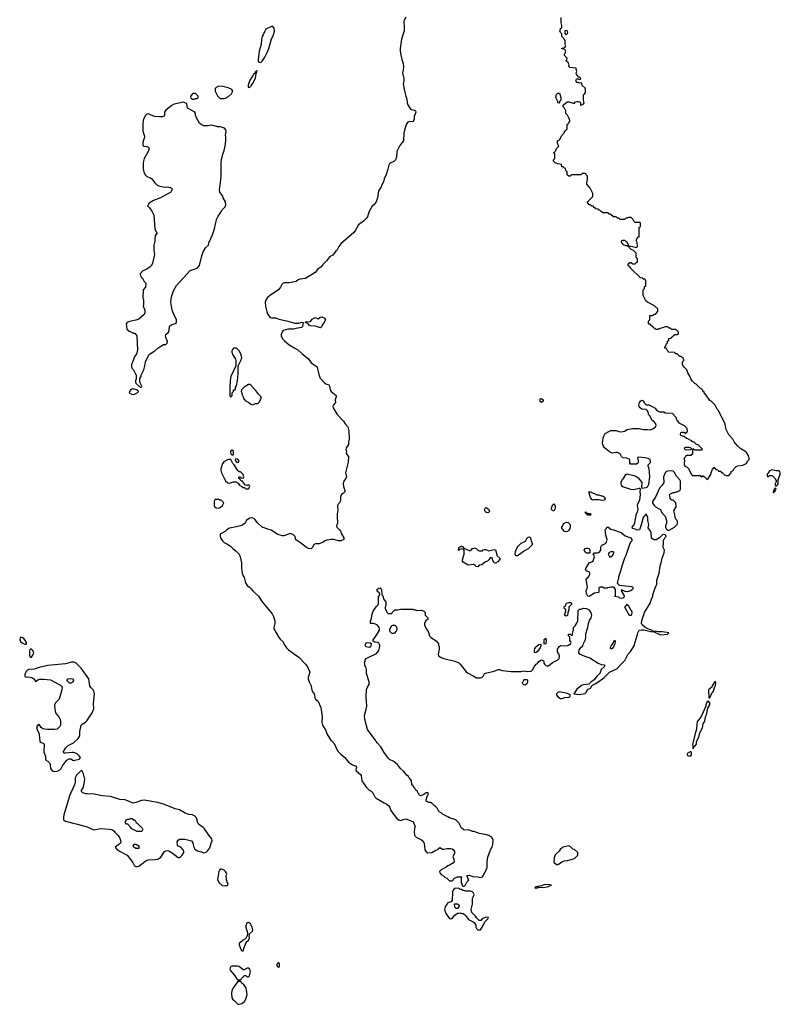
# Model space of a CAD drawing. Header units: inches. Extents: x 2674045 to 2721798, y 838094 to 949477.
# Tile 2 of 27: x 2683316 to 2694529, y 854711 to 869236. Entities that reach past the tile are written whole.
import ezdxf

# ---------------------------------------------------------------- set-up
doc = ezdxf.new("R2010")
doc.units = ezdxf.units.IN
doc.header["$MEASUREMENT"] = 0
for name, color, linetype in [('C6885', 7, 'Continuous'), ('C6886', 7, 'Continuous'), ('C6895', 7, 'Continuous'), ('C6896', 7, 'Continuous')]:
    doc.layers.add(name, color=color, linetype=linetype)

msp = doc.modelspace()

# ---------------------------------------------------------------- linework, layer by layer
at = {"layer": 'C6885', "color": 5, "elevation": 20}
for points in [[(2683490, 859948), (2683470, 859948), (2683458, 859930), (2683462, 859862), (2683470, 859834), (2683490, 859834), (2683515, 859870), (2683522, 859890), (2683508, 859930)], [(2684118, 859758), (2684082, 859758), (2683990, 859735), (2683730, 859710), (2683602, 859678), (2683530, 859654), (2683450, 859649), (2683430, 859639), (2683410, 859619), (2683390, 859578), (2683390, 859548), (2683410, 859539), (2683450, 859544), (2683494, 859534), (2683526, 859510), (2683543, 859490), (2683550, 859472), (2683582, 859498), (2683612, 859508), (2683670, 859508), (2683770, 859497), (2683919, 859419), (2683931, 859410), (2683941, 859390), (2683937, 859350), (2683899, 859210), (2683843, 859157), (2683831, 859130), (2683827, 859110), (2683844, 859010), (2683857, 858990), (2683894, 858954), (2683913, 858913), (2683917, 858890), (2683917, 858843), (2683916, 858830), (2683906, 858810), (2683870, 858770), (2683830, 858763), (2683724, 858764), (2683657, 858777), (2683630, 858793), (2683610, 858833), (2683590, 858841), (2683569, 858810), (2683570, 858768), (2683596, 858716), (2683604, 858690), (2683613, 858590), (2683630, 858575), (2683664, 858564), (2683675, 858550), (2683673, 858430), (2683698, 858370), (2683696, 858330), (2683704, 858310), (2683730, 858296), (2683755, 858275), (2683765, 858250), (2683772, 858190), (2683790, 858165), (2683810, 858150), (2683830, 858144), (2683870, 858148), (2683910, 858170), (2683927, 858190), (2683949, 858231), (2683990, 858287), (2684010, 858311), (2684047, 858333), (2684070, 858331), (2684110, 858309), (2684192, 858328), (2684204, 858336), (2684212, 858350), (2684195, 858375), (2684170, 858399), (2684130, 858419), (2684110, 858426), (2684090, 858426), (2683990, 858415), (2683970, 858418), (2683958, 858430), (2683993, 858490), (2684029, 858530), (2684110, 858567), (2684178, 858630), (2684200, 858670), (2684203, 858737), (2684222, 858830), (2684235, 858845), (2684286, 858874), (2684306, 858894), (2684384, 859010), (2684409, 859070), (2684405, 859150), (2684421, 859290), (2684409, 859330), (2684397, 859350), (2684364, 859384), (2684350, 859410), (2684334, 859510), (2684223, 859670), (2684150, 859744)], [(2684070, 859448), (2684048, 859448), (2684010, 859486), (2684009, 859490), (2684028, 859510), (2684070, 859516), (2684092, 859510), (2684110, 859492), (2684097, 859463)], [(2684230, 858159), (2684210, 858152), (2684152, 858090), (2684136, 858050), (2684133, 857990), (2684124, 857950), (2684045, 857775), (2684035, 857730), (2683968, 857508), (2683961, 857470), (2683962, 857430), (2683990, 857415), (2684102, 857382), (2684170, 857370), (2684310, 857330), (2684410, 857284), (2684510, 857304), (2684637, 857297), (2684670, 857291), (2684683, 857283), (2684707, 857267), (2684718, 857250), (2684765, 857205), (2684787, 857170), (2684804, 857130), (2684807, 857110), (2684798, 857082), (2684725, 857030), (2684736, 857010), (2684787, 856970), (2684899, 856910), (2684982, 856802), (2685010, 856756), (2685030, 856744), (2685050, 856744), (2685070, 856751), (2685110, 856776), (2685160, 856820), (2685190, 856839), (2685216, 856844), (2685314, 856846), (2685350, 856851), (2685362, 856858), (2685396, 856884), (2685450, 856965), (2685470, 856976), (2685490, 856979), (2685514, 856974), (2685565, 856945), (2685650, 856878), (2685670, 856879), (2685690, 856891), (2685713, 856910), (2685734, 856950), (2685735, 856970), (2685728, 856990), (2685690, 857028), (2685650, 857046), (2685640, 857060), (2685635, 857110), (2685650, 857132), (2685670, 857145), (2685750, 857145), (2685850, 857122), (2685870, 857094), (2685871, 857070), (2685882, 857030), (2685900, 857000), (2685935, 856975), (2685990, 856961), (2686030, 856945), (2686063, 856957), (2686090, 856978), (2686120, 857020), (2686139, 857090), (2686155, 857125), (2686149, 857150), (2686104, 857204), (2686041, 857301), (2686021, 857321), (2685970, 857352), (2685952, 857370), (2685942, 857390), (2685921, 857461), (2685892, 857492), (2685864, 857505), (2685810, 857512), (2685755, 857530), (2685670, 857579), (2685610, 857596), (2685450, 857661), (2685350, 857690), (2685150, 857723), (2685110, 857719), (2685030, 857689), (2684990, 857679), (2684870, 857725), (2684790, 857732), (2684657, 857777), (2684530, 857787), (2684390, 857815), (2684330, 857809), (2684310, 857815), (2684290, 857815), (2684248, 857830), (2684228, 857850), (2684228, 857868), (2684245, 857895), (2684259, 857941), (2684276, 858030), (2684255, 858110), (2684237, 858150)], [(2685090, 857258), (2685050, 857262), (2684970, 857298), (2684950, 857326), (2684910, 857366), (2684888, 857370), (2684878, 857390), (2684878, 857410), (2684888, 857430), (2684910, 857442), (2684930, 857442), (2684950, 857452), (2684972, 857452), (2684990, 857434), (2685011, 857431), (2685032, 857392), (2685050, 857382), (2685122, 857310), (2685132, 857290), (2685122, 857270), (2685110, 857262)], [(2685070, 857008), (2685030, 857009), (2684998, 857030), (2684989, 857051), (2685010, 857071), (2685030, 857071), (2685050, 857062), (2685071, 857050), (2685074, 857010)], [(2686290, 856706), (2686270, 856706), (2686252, 856668), (2686232, 856550), (2686252, 856510), (2686302, 856462), (2686330, 856458), (2686350, 856465), (2686370, 856465), (2686386, 856470), (2686388, 856490), (2686373, 856513), (2686367, 856547), (2686361, 856610), (2686369, 856630), (2686365, 856645), (2686349, 856669), (2686330, 856688)], [(2689750, 856126), (2689730, 856146), (2689727, 856193), (2689770, 856194), (2689793, 856173), (2689792, 856148), (2689770, 856126)], [(2686690, 855918), (2686670, 855915), (2686665, 855910), (2686651, 855870), (2686652, 855848), (2686673, 855767), (2686674, 855730), (2686644, 855676), (2686610, 855658), (2686552, 855610), (2686552, 855590), (2686582, 855510), (2686590, 855502), (2686610, 855502), (2686624, 855550), (2686655, 855625), (2686663, 855637), (2686690, 855654), (2686706, 855690), (2686698, 855710), (2686706, 855730), (2686706, 855750), (2686748, 855790), (2686754, 855810), (2686744, 855850), (2686719, 855899)], [(2686450, 855274), (2686431, 855269), (2686418, 855250), (2686412, 855230), (2686422, 855210), (2686486, 855130), (2686510, 855092), (2686530, 855074), (2686570, 855074), (2686582, 855078), (2686586, 855090), (2686630, 855134), (2686650, 855134), (2686670, 855114), (2686690, 855114), (2686706, 855130), (2686719, 855190), (2686710, 855228), (2686690, 855242), (2686670, 855242), (2686642, 855230), (2686630, 855218), (2686610, 855218), (2686550, 855269), (2686526, 855274)], [(2687130, 855326), (2687110, 855306), (2687102, 855290), (2687110, 855274), (2687130, 855254), (2687146, 855270), (2687146, 855310)], [(2686570, 855046), (2686530, 855046), (2686464, 854956), (2686443, 854910), (2686438, 854870), (2686445, 854805), (2686460, 854780), (2686474, 854770), (2686530, 854712), (2686550, 854711), (2686590, 854723), (2686629, 854750), (2686652, 854788), (2686669, 854850), (2686666, 854890), (2686653, 854953), (2686620, 855000), (2686586, 855030), (2686582, 855042)]]:
    msp.add_lwpolyline(points, close=True, dxfattribs=at)
for points in [[(2687228, 860000), (2687248, 859968), (2687279, 859939), (2687328, 859908), (2687350, 859886), (2687431, 859830), (2687530, 859731), (2687561, 859690), (2687591, 859610), (2687571, 859530), (2687571, 859510), (2687584, 859470), (2687615, 859410), (2687617, 859370), (2687628, 859330), (2687655, 859290), (2687663, 859270), (2687665, 859230), (2687678, 859210), (2687710, 859186), (2687753, 859090), (2687774, 858950), (2687772, 858870), (2687782, 858830), (2687828, 858748), (2687851, 858690), (2687904, 858610), (2687950, 858556), (2688003, 858450), (2688050, 858401), (2688110, 858350), (2688163, 858283), (2688224, 858244), (2688268, 858228), (2688279, 858210), (2688271, 858170), (2688276, 858156), (2688341, 858101), (2688348, 858088), (2688362, 858010), (2688428, 857908), (2688467, 857870), (2688495, 857855), (2688524, 857830), (2688553, 857770), (2688571, 857750), (2688690, 857681), (2688730, 857663), (2688758, 857638), (2688773, 857613), (2688788, 857570), (2688870, 857459), (2688910, 857427), (2688930, 857424), (2688950, 857427), (2688970, 857439), (2689010, 857445), (2689050, 857432), (2689090, 857412), (2689112, 857410), (2689125, 857385), (2689145, 857330), (2689138, 857310), (2689131, 857250), (2689135, 857210), (2689146, 857190), (2689159, 857179), (2689239, 857139), (2689261, 857121), (2689279, 857090), (2689291, 856990), (2689310, 856958), (2689334, 856946), (2689390, 856951), (2689450, 856985), (2689470, 856991), (2689490, 857011), (2689510, 857022), (2689550, 857001), (2689570, 856998), (2689611, 857011), (2689669, 857011), (2689690, 857005), (2689712, 856990), (2689724, 856964), (2689724, 856936), (2689702, 856890), (2689718, 856850), (2689722, 856810), (2689710, 856798), (2689650, 856762), (2689630, 856755), (2689605, 856735), (2689530, 856695), (2689506, 856670), (2689511, 856650), (2689530, 856625), (2689565, 856605), (2689590, 856582), (2689614, 856570), (2689650, 856534), (2689690, 856534), (2689702, 856538), (2689706, 856550), (2689726, 856570), (2689768, 856592), (2689830, 856592), (2689832, 856588), (2689822, 856578), (2689824, 856504), (2689834, 856490), (2689834, 856470), (2689850, 856454), (2689870, 856454), (2689890, 856474), (2689908, 856512), (2689928, 856532), (2689935, 856545), (2689922, 856570), (2689918, 856598), (2689909, 856609), (2689910, 856612), (2689945, 856615), (2689990, 856597), (2690000, 856597)], [(2690000, 857262), (2689990, 857262), (2689930, 857286), (2689870, 857278), (2689855, 857295), (2689829, 857309), (2689802, 857370), (2689789, 857389), (2689750, 857428), (2689730, 857438), (2689650, 857462), (2689630, 857478), (2689550, 857518), (2689530, 857538), (2689496, 857556), (2689470, 857606), (2689448, 857628), (2689430, 857638), (2689395, 857675), (2689370, 857688), (2689350, 857688), (2689306, 857710), (2689308, 857728), (2689329, 857791), (2689342, 857810), (2689335, 857835), (2689310, 857829), (2689276, 857804), (2689230, 857785), (2689209, 857789), (2689206, 857810), (2689190, 857826), (2689175, 857855), (2689158, 857870), (2689140, 857900), (2689128, 857910), (2689115, 857935), (2689098, 857950), (2689094, 858014), (2689058, 858050), (2689048, 858070), (2689026, 858086), (2688975, 858150), (2688929, 858190), (2688884, 858250), (2688830, 858294), (2688770, 858324), (2688750, 858344), (2688687, 858427), (2688641, 858510), (2688586, 858566), (2688569, 858590), (2688562, 858610), (2688525, 858650), (2688444, 858764), (2688406, 858914), (2688398, 858970), (2688425, 859065), (2688432, 859108), (2688426, 859250), (2688430, 859354), (2688442, 859390), (2688469, 859430), (2688469, 859470), (2688429, 859590), (2688428, 859650), (2688418, 859690), (2688406, 859710), (2688406, 859730), (2688398, 859750), (2688407, 859773), (2688408, 859792), (2688426, 859810), (2688575, 859885), (2688609, 859930), (2688625, 859990), (2688625, 860000)], [(2688494, 860000), (2688490, 859982), (2688467, 859973), (2688424, 859984), (2688417, 859990), (2688413, 860000)], [(2689495, 860000), (2689498, 859990), (2689498, 859950), (2689485, 859870), (2689492, 859850), (2689527, 859827), (2689571, 859811), (2689730, 859771), (2689790, 859746), (2689810, 859731), (2689898, 859618), (2689919, 859599), (2690000, 859555)], [(2690000, 856358), (2689990, 856368), (2689960, 856380), (2689910, 856382), (2689890, 856378), (2689870, 856388), (2689848, 856388), (2689830, 856406), (2689810, 856406), (2689790, 856426), (2689730, 856418), (2689714, 856410), (2689702, 856390), (2689697, 856363), (2689692, 856248), (2689678, 856222), (2689630, 856209), (2689611, 856190), (2689587, 856150), (2689579, 856110), (2689581, 856090), (2689596, 856050), (2689650, 855978), (2689670, 855971), (2689690, 855976), (2689730, 856025), (2689770, 856054), (2689790, 856054), (2689810, 856062), (2689830, 856052), (2689854, 856050), (2689870, 856042), (2689890, 856022), (2689930, 855962), (2690000, 855926)], [(2690000, 856046), (2689983, 856063), (2689974, 856110), (2689989, 856190), (2689989, 856271), (2690000, 856293)]]:
    msp.add_lwpolyline(points, dxfattribs=at)
at = {"layer": 'C6886', "color": 5, "elevation": 20}
for points in [[(2689010, 869272), (2688983, 869230), (2688979, 869210), (2688986, 869130), (2688983, 869070), (2688946, 868950), (2688926, 868810), (2688927, 868770), (2688936, 868716), (2688950, 868650), (2688971, 868590), (2688976, 868550), (2688971, 868490), (2688961, 868450), (2688979, 868370), (2688979, 868330), (2688971, 868289), (2688988, 868188), (2689008, 868110), (2689025, 868065), (2689030, 868010), (2689040, 867980), (2689070, 867926), (2689091, 867911), (2689130, 867902), (2689151, 867890), (2689154, 867870), (2689133, 867810), (2689130, 867766), (2689111, 867729), (2689065, 867735), (2689037, 867723), (2689018, 867702), (2688993, 867627), (2688977, 867563), (2688972, 867450), (2688922, 867378), (2688877, 867290), (2688871, 867209), (2688858, 867170), (2688830, 867142), (2688779, 867121), (2688768, 867112), (2688757, 867090), (2688745, 867030), (2688721, 866950), (2688687, 866890), (2688677, 866843), (2688648, 866792), (2688643, 866770), (2688606, 866710), (2688591, 866610), (2688573, 866550), (2688550, 866513), (2688514, 866486), (2688463, 866397), (2688445, 866330), (2688431, 866310), (2688386, 866266), (2688311, 866210), (2688265, 866130), (2688241, 866099), (2688051, 865930), (2688022, 865890), (2687992, 865830), (2687970, 865818), (2687930, 865762), (2687882, 865738), (2687840, 865680), (2687791, 865630), (2687761, 865590), (2687708, 865550), (2687670, 865505), (2687530, 865418), (2687450, 865410), (2687422, 865398), (2687390, 865373), (2687370, 865367), (2687290, 865354), (2687214, 865354), (2687202, 865350), (2687178, 865330), (2687161, 865290), (2687130, 865249), (2687033, 865187), (2686970, 865139), (2686943, 865097), (2686936, 865070), (2686941, 865010), (2686957, 864930), (2686966, 864906), (2686988, 864868), (2687010, 864845), (2687030, 864839), (2687090, 864836), (2687138, 864818), (2687250, 864796), (2687370, 864757), (2687430, 864761), (2687470, 864772), (2687494, 864770), (2687486, 864710), (2687470, 864694), (2687390, 864681), (2687350, 864669), (2687270, 864669), (2687202, 864650), (2687185, 864630), (2687171, 864590), (2687171, 864570), (2687191, 864530), (2687219, 864499), (2687290, 864439), (2687370, 864388), (2687410, 864370), (2687473, 864310), (2687570, 864238), (2687615, 864175), (2687681, 864130), (2687702, 864110), (2687724, 864004), (2687736, 863970), (2687748, 863950), (2687803, 863883), (2687830, 863865), (2687871, 863850), (2687884, 863830), (2687894, 863774), (2687908, 863750), (2687979, 863690), (2687979, 863670), (2687966, 863630), (2687971, 863590), (2687939, 863550), (2687931, 863530), (2687936, 863510), (2687996, 863410), (2688090, 863314), (2688115, 863275), (2688154, 863230), (2688168, 863172), (2688173, 863050), (2688163, 863010), (2688163, 862970), (2688130, 862918), (2688126, 862890), (2688132, 862870), (2688131, 862850), (2688141, 862820), (2688161, 862790), (2688159, 862710), (2688120, 862550), (2688133, 862490), (2688124, 862470), (2688100, 862440), (2688084, 862396), (2688088, 862348), (2688107, 862290), (2688107, 862270), (2688091, 862250), (2688064, 862236), (2688050, 862218), (2688043, 862190), (2688045, 862150), (2688041, 862130), (2688031, 862109), (2688010, 862088), (2688003, 862070), (2688006, 861990), (2687996, 861950), (2687994, 861890), (2688003, 861830), (2688001, 861810), (2687985, 861770), (2687991, 861750), (2688031, 861711), (2688045, 861690), (2688058, 861650), (2688094, 861590), (2688094, 861570), (2688050, 861548), (2688010, 861549), (2687946, 861566), (2687910, 861566), (2687843, 861557), (2687814, 861546), (2687790, 861529), (2687730, 861506), (2687677, 861503), (2687650, 861495), (2687631, 861450), (2687611, 861430), (2687573, 861433), (2687542, 861450), (2687457, 861517), (2687396, 861556), (2687380, 861580), (2687378, 861610), (2687350, 861638), (2687310, 861655), (2687210, 861622), (2687190, 861622), (2687122, 861642), (2687025, 861705), (2686990, 861713), (2686890, 861752), (2686817, 861817), (2686784, 861870), (2686750, 861889), (2686710, 861881), (2686654, 861850), (2686652, 861830), (2686642, 861810), (2686590, 861775), (2686510, 861753), (2686410, 861734), (2686372, 861710), (2686350, 861689), (2686273, 861647), (2686272, 861610), (2686278, 861590), (2686307, 861547), (2686330, 861525), (2686370, 861505), (2686422, 861470), (2686462, 861430), (2686502, 861402), (2686551, 861351), (2686566, 861310), (2686585, 861225), (2686586, 861150), (2686596, 861070), (2686611, 861031), (2686626, 861006), (2686645, 860930), (2686670, 860891), (2686706, 860866), (2686730, 860842), (2686751, 860811), (2686770, 860798), (2686838, 860730), (2686891, 860650), (2687038, 860470), (2687058, 860430), (2687078, 860370), (2687078, 860330), (2687061, 860270), (2687063, 860250), (2687131, 860130), (2687157, 860097), (2687200, 860060), (2687217, 860017), (2687228, 860000)], [(2690000, 861197), (2689929, 861189), (2689854, 861234), (2689844, 861250), (2689844, 861270), (2689857, 861323), (2689869, 861350), (2689867, 861407), (2689862, 861422), (2689830, 861428), (2689798, 861422), (2689794, 861410), (2689787, 861407), (2689790, 861452), (2689826, 861470), (2689834, 861470), (2689850, 861462), (2689870, 861434), (2689890, 861432), (2689950, 861402), (2689970, 861412), (2689986, 861434), (2690000, 861437)], [(2688625, 860000), (2688625, 860010), (2688610, 860039), (2688590, 860049), (2688550, 860055), (2688528, 860070), (2688529, 860090), (2688584, 860170), (2688619, 860230), (2688622, 860250), (2688615, 860270), (2688590, 860302), (2688560, 860320), (2688530, 860329), (2688489, 860330), (2688489, 860370), (2688496, 860384), (2688513, 860467), (2688529, 860511), (2688570, 860574), (2688606, 860610), (2688606, 860730), (2688622, 860738), (2688626, 860770), (2688607, 860787), (2688602, 860802), (2688587, 860807), (2688587, 860833), (2688602, 860838), (2688608, 860852), (2688630, 860854), (2688638, 860838), (2688652, 860830), (2688654, 860750), (2688672, 860730), (2688673, 860713), (2688684, 860684), (2688714, 860650), (2688714, 860590), (2688702, 860570), (2688705, 860550), (2688730, 860494), (2688750, 860474), (2688790, 860474), (2688802, 860478), (2688807, 860493), (2688848, 860532), (2688890, 860532), (2688930, 860542), (2688990, 860538), (2689030, 860542), (2689090, 860538), (2689110, 860542), (2689130, 860532), (2689150, 860532), (2689170, 860522), (2689244, 860524), (2689273, 860513), (2689292, 860492), (2689292, 860450), (2689334, 860410), (2689334, 860390), (2689310, 860378), (2689297, 860363), (2689285, 860330), (2689285, 860310), (2689310, 860252), (2689338, 860210), (2689354, 860170), (2689354, 860150), (2689380, 860120), (2689462, 860070), (2689491, 860030), (2689491, 860010), (2689495, 860000)], [(2688413, 860000), (2688409, 860010), (2688417, 860030), (2688430, 860041), (2688450, 860048), (2688483, 860043), (2688495, 860035), (2688498, 860018), (2688494, 860000)]]:
    msp.add_lwpolyline(points, dxfattribs=at)
for points in [[(2687050, 869138), (2687030, 869138), (2686945, 869095), (2686923, 869057), (2686907, 869013), (2686891, 868990), (2686881, 868950), (2686876, 868870), (2686847, 868770), (2686831, 868650), (2686832, 868630), (2686842, 868610), (2686870, 868606), (2686890, 868622), (2686930, 868682), (2686965, 868750), (2686989, 868810), (2687026, 868954), (2687056, 869010), (2687073, 869070), (2687069, 869109)], [(2686810, 868486), (2686790, 868466), (2686778, 868442), (2686770, 868438), (2686745, 868395), (2686710, 868346), (2686685, 868270), (2686682, 868250), (2686690, 868234), (2686710, 868242), (2686730, 868262), (2686750, 868292), (2686790, 868374), (2686800, 868440), (2686818, 868470)], [(2686250, 868254), (2686210, 868238), (2686200, 868220), (2686200, 868180), (2686230, 868114), (2686273, 868073), (2686330, 868072), (2686350, 868078), (2686396, 868104), (2686439, 868141), (2686455, 868170), (2686455, 868190), (2686445, 868205), (2686390, 868233), (2686311, 868249)], [(2685730, 868018), (2685591, 867989), (2685558, 867970), (2685470, 867902), (2685451, 867870), (2685452, 867828), (2685445, 867815), (2685430, 867808), (2685416, 867804), (2685370, 867804), (2685310, 867809), (2685278, 867818), (2685210, 867849), (2685190, 867842), (2685170, 867822), (2685139, 867770), (2685134, 867750), (2685129, 867689), (2685131, 867590), (2685152, 867532), (2685155, 867510), (2685153, 867490), (2685130, 867430), (2685131, 867391), (2685137, 867377), (2685148, 867368), (2685190, 867363), (2685214, 867354), (2685223, 867330), (2685208, 867290), (2685153, 867190), (2685134, 867130), (2685135, 867030), (2685145, 866990), (2685166, 866946), (2685190, 866921), (2685242, 866902), (2685266, 866886), (2685308, 866828), (2685340, 866800), (2685366, 866786), (2685410, 866773), (2685450, 866767), (2685490, 866771), (2685540, 866760), (2685554, 866750), (2685562, 866730), (2685542, 866690), (2685390, 866607), (2685287, 866570), (2685225, 866530), (2685204, 866496), (2685202, 866490), (2685230, 866462), (2685266, 866410), (2685291, 866350), (2685310, 866150), (2685326, 866106), (2685341, 866090), (2685314, 866046), (2685307, 866010), (2685306, 865970), (2685291, 865910), (2685292, 865832), (2685305, 865770), (2685274, 865646), (2685258, 865610), (2685238, 865590), (2685190, 865557), (2685132, 865530), (2685093, 865487), (2685092, 865470), (2685110, 865434), (2685124, 865424), (2685150, 865374), (2685173, 865347), (2685172, 865288), (2685134, 865250), (2685132, 865130), (2685142, 865110), (2685142, 865030), (2685134, 865010), (2685162, 864950), (2685162, 864910), (2685150, 864886), (2685070, 864818), (2685030, 864802), (2684934, 864786), (2684902, 864770), (2684885, 864750), (2684894, 864670), (2684924, 864644), (2684993, 864613), (2685014, 864610), (2685030, 864594), (2685042, 864570), (2685055, 864365), (2685036, 864304), (2685010, 864266), (2684990, 864206), (2684962, 864150), (2684962, 864110), (2684972, 864090), (2684992, 864070), (2685034, 863990), (2685034, 863930), (2685024, 863916), (2685022, 863890), (2685030, 863874), (2685090, 863814), (2685110, 863814), (2685118, 863830), (2685086, 863890), (2685086, 863950), (2685106, 863970), (2685106, 863990), (2685148, 864070), (2685149, 864090), (2685162, 864130), (2685169, 864190), (2685218, 864290), (2685230, 864302), (2685309, 864351), (2685350, 864391), (2685410, 864431), (2685436, 864444), (2685470, 864446), (2685490, 864466), (2685495, 864490), (2685469, 864550), (2685464, 864570), (2685469, 864590), (2685512, 864628), (2685521, 864650), (2685526, 864714), (2685547, 864733), (2685610, 864756), (2685629, 864771), (2685626, 864810), (2685578, 864910), (2685566, 864950), (2685544, 865070), (2685554, 865150), (2685582, 865238), (2685626, 865314), (2685830, 865536), (2685930, 865571), (2685969, 865611), (2686003, 865750), (2686023, 865810), (2686054, 865870), (2686098, 865910), (2686105, 865950), (2686129, 865991), (2686165, 866075), (2686188, 866152), (2686218, 866290), (2686243, 866337), (2686293, 866410), (2686301, 866430), (2686343, 866477), (2686357, 866503), (2686349, 866550), (2686316, 866610), (2686310, 866635), (2686266, 866690), (2686261, 866730), (2686273, 866790), (2686286, 866930), (2686285, 867130), (2686289, 867170), (2686309, 867250), (2686332, 867308), (2686343, 867370), (2686354, 867454), (2686354, 867510), (2686349, 867530), (2686358, 867590), (2686355, 867610), (2686335, 867635), (2686308, 867648), (2686290, 867649), (2686275, 867655), (2686230, 867655), (2686150, 867682), (2686089, 867669), (2686031, 867669), (2685989, 867690), (2685969, 867710), (2685922, 867790), (2685908, 867830), (2685908, 867850), (2685895, 867875), (2685789, 867929), (2685782, 868002), (2685750, 868008)], [(2685910, 868146), (2685870, 868146), (2685834, 868110), (2685838, 868078), (2685864, 868064), (2685890, 868062), (2685910, 868074), (2685930, 868074), (2685946, 868090), (2685946, 868110)], [(2687750, 864690), (2687707, 864707), (2687674, 864714), (2687600, 864720), (2687582, 864730), (2687569, 864749), (2687526, 864770), (2687550, 864782), (2687590, 864778), (2687610, 864791), (2687630, 864816), (2687670, 864841), (2687718, 864822), (2687746, 864850), (2687770, 864852), (2687810, 864832), (2687822, 864810), (2687805, 864770), (2687781, 864739), (2687771, 864709)], [(2686510, 864388), (2686470, 864388), (2686452, 864370), (2686445, 864350), (2686445, 864330), (2686458, 864290), (2686498, 864230), (2686502, 864210), (2686502, 864130), (2686431, 863970), (2686421, 863910), (2686412, 863812), (2686414, 863690), (2686418, 863678), (2686430, 863674), (2686446, 863690), (2686446, 863730), (2686466, 863750), (2686466, 863770), (2686470, 863774), (2686490, 863774), (2686496, 863784), (2686498, 863810), (2686510, 863834), (2686529, 863911), (2686539, 864010), (2686538, 864130), (2686578, 864210), (2686589, 864250), (2686582, 864290), (2686570, 864318), (2686549, 864350)], [(2686710, 863855), (2686690, 863854), (2686624, 863816), (2686586, 863774), (2686582, 863750), (2686591, 863731), (2686592, 863710), (2686612, 863670), (2686618, 863638), (2686630, 863634), (2686638, 863618), (2686694, 863590), (2686724, 863564), (2686750, 863554), (2686770, 863562), (2686790, 863572), (2686827, 863573), (2686848, 863592), (2686875, 863650), (2686874, 863670), (2686834, 863710), (2686794, 863770), (2686724, 863844)], [(2684990, 863789), (2684970, 863785), (2684950, 863773), (2684934, 863750), (2684931, 863730), (2684962, 863710), (2684990, 863707), (2685010, 863711), (2685046, 863730), (2685066, 863750), (2685062, 863762), (2685036, 863776)], [(2686450, 862886), (2686422, 862870), (2686422, 862850), (2686430, 862834), (2686450, 862814), (2686462, 862818), (2686466, 862830), (2686466, 862870)], [(2686430, 862746), (2686390, 862746), (2686325, 862715), (2686305, 862690), (2686281, 862610), (2686281, 862590), (2686291, 862551), (2686352, 862432), (2686384, 862404), (2686410, 862398), (2686470, 862418), (2686500, 862420), (2686537, 862397), (2686554, 862370), (2686592, 862352), (2686610, 862334), (2686630, 862334), (2686650, 862314), (2686690, 862314), (2686708, 862350), (2686698, 862370), (2686690, 862375), (2686670, 862366), (2686647, 862367), (2686609, 862409), (2686606, 862426), (2686586, 862430), (2686567, 862447), (2686562, 862462), (2686547, 862467), (2686546, 862490), (2686550, 862494), (2686573, 862493), (2686578, 862478), (2686610, 862474), (2686618, 862490), (2686610, 862526), (2686570, 862566), (2686550, 862566), (2686530, 862588), (2686478, 862670), (2686458, 862690)], [(2686502, 862758), (2686494, 862750), (2686504, 862724), (2686514, 862710), (2686530, 862702), (2686546, 862710), (2686546, 862734), (2686538, 862750), (2686530, 862755)], [(2686250, 862158), (2686204, 862156), (2686190, 862146), (2686182, 862130), (2686182, 862070), (2686190, 862054), (2686213, 862033), (2686250, 862032), (2686270, 862038), (2686308, 862070), (2686326, 862110), (2686287, 862147), (2686268, 862148)], [(2688850, 860298), (2688810, 860298), (2688792, 860288), (2688766, 860234), (2688772, 860210), (2688790, 860192), (2688810, 860185), (2688830, 860185), (2688850, 860192), (2688868, 860210), (2688880, 860240), (2688882, 860250), (2688874, 860274)], [(2683330, 860128), (2683321, 860119), (2683316, 860090), (2683330, 860061), (2683350, 860041), (2683390, 860025), (2683410, 860022), (2683418, 860030), (2683418, 860050), (2683394, 860090), (2683370, 860114)]]:
    msp.add_lwpolyline(points, close=True, dxfattribs=at)
at = {"layer": 'C6895', "color": 5, "elevation": 20}
for points in [[(2690000, 859555), (2690049, 859529), (2690070, 859525), (2690110, 859525), (2690130, 859530), (2690149, 859550), (2690168, 859592), (2690182, 859598), (2690310, 859624), (2690370, 859648), (2690390, 859648), (2690430, 859634), (2690560, 859620), (2690710, 859621), (2690750, 859628), (2690797, 859623), (2690854, 859625), (2690877, 859643), (2690899, 859690), (2690929, 859730), (2690944, 859736), (2690969, 859770), (2690990, 859783), (2691011, 859791), (2691037, 859777), (2691042, 859770), (2691044, 859744), (2691052, 859730), (2691071, 859711), (2691090, 859705), (2691110, 859706), (2691170, 859751), (2691249, 859791), (2691269, 859811), (2691275, 859830), (2691275, 859850), (2691269, 859870), (2691245, 859910), (2691243, 859930), (2691246, 859950), (2691270, 859991), (2691283, 860000)], [(2691001, 860000), (2690991, 859970), (2690950, 859915), (2690930, 859902), (2690910, 859898), (2690906, 859906), (2690903, 859930), (2690910, 859958), (2690930, 859986), (2690946, 860000)], [(2691615, 860000), (2691612, 859990), (2691577, 859963), (2691560, 859940), (2691556, 859895), (2691563, 859883), (2691576, 859876), (2691660, 859840), (2691720, 859820), (2691845, 859745), (2691890, 859726), (2691930, 859717), (2691943, 859710), (2691934, 859690), (2691890, 859650), (2691867, 859590), (2691822, 859550), (2691784, 859496), (2691741, 859470), (2691717, 859443), (2691704, 859436), (2691630, 859424), (2691610, 859419), (2691593, 859407), (2691570, 859387), (2691530, 859361), (2691485, 859290), (2691562, 859282), (2691650, 859296), (2691668, 859310), (2691685, 859355), (2691730, 859374), (2691749, 859411), (2691760, 859420), (2691810, 859442), (2691907, 859513), (2691930, 859531), (2692010, 859611), (2692118, 859662), (2692166, 859714), (2692219, 859761), (2692235, 859785), (2692279, 859870), (2692323, 859917), (2692374, 860000)], [(2692077, 860000), (2692070, 859985), (2692050, 859959), (2692030, 859948), (2692026, 859966), (2692029, 859990), (2692038, 860000)], [(2690000, 856597), (2690071, 856591), (2690110, 856582), (2690138, 856590), (2690175, 856650), (2690209, 856730), (2690209, 856809), (2690216, 856884), (2690257, 856990), (2690279, 857030), (2690289, 857070), (2690295, 857135), (2690278, 857170), (2690230, 857202), (2690178, 857218), (2690090, 857229), (2690070, 857242), (2690010, 857262), (2690000, 857262)], [(2690000, 856293), (2690018, 856330), (2690008, 856350), (2690000, 856358)], [(2690000, 855926), (2690017, 855917), (2690040, 855880), (2690042, 855850), (2690052, 855830), (2690070, 855812), (2690110, 855812), (2690150, 855872), (2690174, 855926), (2690218, 855970), (2690226, 855990), (2690190, 855995), (2690134, 855970), (2690112, 855948), (2690088, 855948), (2690050, 855986), (2690038, 856010), (2690000, 856046)]]:
    msp.add_lwpolyline(points, dxfattribs=at)
for points in [[(2690790, 859498), (2690750, 859498), (2690722, 859450), (2690742, 859430), (2690770, 859425), (2690798, 859450), (2690808, 859470), (2690807, 859487)], [(2693570, 859478), (2693525, 859410), (2693518, 859390), (2693472, 859350), (2693474, 859234), (2693490, 859232), (2693502, 859250), (2693517, 859290), (2693545, 859330), (2693563, 859397), (2693573, 859410), (2693577, 859450)], [(2691270, 859321), (2691250, 859313), (2691231, 859290), (2691228, 859270), (2691248, 859248), (2691290, 859223), (2691310, 859221), (2691330, 859227), (2691350, 859239), (2691410, 859244), (2691428, 859250), (2691438, 859270), (2691390, 859298)], [(2693470, 859184), (2693447, 859170), (2693431, 859130), (2693431, 859109), (2693370, 858978), (2693350, 858938), (2693336, 858924), (2693330, 858909), (2693318, 858902), (2693304, 858876), (2693297, 858843), (2693294, 858770), (2693277, 858723), (2693236, 858550), (2693242, 858530), (2693242, 858490), (2693250, 858482), (2693255, 858510), (2693261, 858519), (2693270, 858521), (2693293, 858550), (2693294, 858590), (2693326, 858650), (2693345, 858715), (2693381, 858790), (2693394, 858850), (2693416, 858890), (2693427, 858950), (2693439, 858981), (2693462, 859078), (2693492, 859130), (2693490, 859158)], [(2693210, 858438), (2693190, 858433), (2693157, 858410), (2693154, 858390), (2693162, 858382), (2693190, 858373), (2693210, 858376), (2693219, 858390), (2693218, 858418)], [(2691410, 857048), (2691345, 857035), (2691317, 857023), (2691285, 856995), (2691271, 856970), (2691210, 856915), (2691195, 856870), (2691192, 856810), (2691230, 856772), (2691250, 856772), (2691270, 856785), (2691309, 856811), (2691350, 856826), (2691390, 856831), (2691496, 856864), (2691546, 856910), (2691546, 856950), (2691494, 856994), (2691470, 856998), (2691430, 857038)], [(2691110, 856478), (2691050, 856475), (2691010, 856461), (2690954, 856450), (2690954, 856446), (2690930, 856442), (2690912, 856430), (2690923, 856423), (2690950, 856427), (2690982, 856438), (2691030, 856435), (2691090, 856445), (2691158, 856470)]]:
    msp.add_lwpolyline(points, close=True, dxfattribs=at)
at = {"layer": 'C6896', "color": 5, "elevation": 20}
for points in [[(2692374, 860000), (2692377, 860003), (2692421, 860150), (2692429, 860191), (2692449, 860231), (2692490, 860237), (2692515, 860235), (2692614, 860210), (2692666, 860206), (2692682, 860202), (2692692, 860190), (2692721, 860181), (2692738, 860170), (2692770, 860162), (2692866, 860170), (2692886, 860190), (2692790, 860204), (2692724, 860204), (2692706, 860210), (2692654, 860214), (2692640, 860220), (2692635, 860230), (2692585, 860245), (2692530, 860276), (2692494, 860310), (2692484, 860330), (2692489, 860371), (2692529, 860490), (2692609, 860631), (2692629, 860690), (2692649, 860730), (2692650, 860754), (2692678, 860842), (2692707, 860907), (2692709, 860970), (2692742, 861070), (2692759, 861181), (2692775, 861225), (2692789, 861290), (2692819, 861370), (2692822, 861410), (2692801, 861450), (2692806, 861534), (2692809, 861551), (2692829, 861591), (2692848, 861610), (2692835, 861635), (2692810, 861642), (2692790, 861638), (2692747, 861593), (2692697, 861563), (2692670, 861565), (2692650, 861573), (2692630, 861589), (2692623, 861670), (2692617, 861690), (2692582, 861742), (2692589, 861790), (2692574, 861850), (2692575, 861890), (2692550, 861946), (2692542, 861930), (2692530, 861922), (2692508, 861892), (2692477, 861783), (2692451, 861710), (2692430, 861705), (2692408, 861710), (2692390, 861722), (2692370, 861723), (2692349, 861730), (2692346, 861750), (2692366, 861774), (2692385, 861810), (2692387, 861850), (2692399, 861890), (2692404, 861930), (2692430, 861990), (2692432, 862010), (2692422, 862070), (2692427, 862093), (2692460, 862150), (2692468, 862230), (2692465, 862275), (2692469, 862309), (2692458, 862318), (2692450, 862318), (2692370, 862300), (2692327, 862307), (2692210, 862346), (2692187, 862367), (2692181, 862390), (2692185, 862415), (2692204, 862456), (2692217, 862470), (2692250, 862526), (2692270, 862536), (2692371, 862511), (2692410, 862496), (2692436, 862476), (2692487, 862407), (2692481, 862341), (2692486, 862326), (2692550, 862335), (2692570, 862347), (2692590, 862382), (2692607, 862490), (2692594, 862610), (2692579, 862650), (2692581, 862670), (2692615, 862705), (2692617, 862730), (2692609, 862750), (2692583, 862763), (2692530, 862774), (2692440, 862780), (2692425, 862775), (2692436, 862730), (2692436, 862710), (2692428, 862692), (2692410, 862679), (2692330, 862679), (2692321, 862681), (2692313, 862693), (2692309, 862750), (2692266, 862766), (2692210, 862774), (2692190, 862790), (2692167, 862830), (2692150, 862843), (2692130, 862850), (2692110, 862850), (2692050, 862839), (2692010, 862859), (2691939, 862919), (2691923, 862943), (2691914, 862970), (2691910, 862990), (2691920, 863070), (2691927, 863093), (2691949, 863130), (2692010, 863168), (2692030, 863175), (2692110, 863176), (2692150, 863161), (2692190, 863155), (2692230, 863168), (2692270, 863190), (2692350, 863206), (2692450, 863205), (2692510, 863191), (2692570, 863191), (2692610, 863185), (2692650, 863199), (2692689, 863230), (2692701, 863250), (2692695, 863275), (2692670, 863302), (2692635, 863330), (2692610, 863386), (2692586, 863410), (2692586, 863430), (2692570, 863466), (2692550, 863486), (2692490, 863489), (2692464, 863510), (2692449, 863530), (2692444, 863550), (2692455, 863590), (2692468, 863610), (2692490, 863622), (2692510, 863614), (2692522, 863582), (2692550, 863552), (2692590, 863552), (2692650, 863525), (2692684, 863504), (2692710, 863472), (2692750, 863452), (2692810, 863452), (2692830, 863434), (2692934, 863430), (2692992, 863370), (2692992, 863350), (2693012, 863312), (2693034, 863290), (2693110, 863252), (2693152, 863210), (2693154, 863150), (2693138, 863142), (2693133, 863127), (2693127, 863127), (2693122, 863142), (2693110, 863146), (2693070, 863146), (2693058, 863142), (2693054, 863110), (2693090, 863094), (2693110, 863094), (2693144, 863064), (2693160, 863060), (2693214, 863030), (2693233, 863013), (2693254, 863010), (2693290, 862974), (2693314, 862970), (2693374, 862910), (2693374, 862890), (2693370, 862888), (2693270, 862886), (2693250, 862906), (2693238, 862902), (2693234, 862890), (2693233, 862827), (2693218, 862822), (2693210, 862806), (2693150, 862806), (2693138, 862802), (2693133, 862787), (2693114, 862770), (2693114, 862750), (2693122, 862730), (2693112, 862710), (2693113, 862673), (2693122, 862650), (2693156, 862636), (2693177, 862617), (2693216, 862530), (2693230, 862511), (2693350, 862514), (2693358, 862498), (2693370, 862494), (2693382, 862498), (2693390, 862514), (2693398, 862498), (2693410, 862494), (2693450, 862454), (2693462, 862458), (2693466, 862470), (2693506, 862526), (2693508, 862552), (2693527, 862593), (2693528, 862610), (2693542, 862618), (2693550, 862634), (2693558, 862618), (2693573, 862613), (2693578, 862598), (2693610, 862594), (2693618, 862578), (2693650, 862574), (2693658, 862558), (2693670, 862554), (2693704, 862524), (2693730, 862514), (2693770, 862514), (2693806, 862550), (2693806, 862570), (2693835, 862585), (2693850, 862614), (2693876, 862644), (2693903, 862657), (2693976, 862664), (2694016, 862684), (2694030, 862694), (2694048, 862730), (2694068, 862750), (2694068, 862770), (2694055, 862810), (2694029, 862849), (2694008, 862870), (2693947, 862907), (2693899, 862950), (2693849, 863010), (2693829, 863049), (2693769, 863110), (2693729, 863190), (2693718, 863270), (2693618, 863470), (2693598, 863490), (2693568, 863548), (2693510, 863608), (2693490, 863618), (2693438, 863698), (2693408, 863730), (2693406, 863746), (2693388, 863750), (2693386, 863770), (2693366, 863790), (2693350, 863798), (2693290, 863858), (2693268, 863870), (2693229, 863910), (2693210, 863938), (2693197, 863977), (2693166, 864026), (2693149, 864069), (2693110, 864108), (2693088, 864150), (2693086, 864190), (2693106, 864210), (2693102, 864242), (2693087, 864247), (2693070, 864266), (2693050, 864266), (2693010, 864306), (2692990, 864306), (2692967, 864327), (2692886, 864330), (2692870, 864346), (2692850, 864386), (2692828, 864390), (2692828, 864412), (2692842, 864418), (2692846, 864450), (2692866, 864470), (2692867, 864493), (2692886, 864510), (2692887, 864533), (2692922, 864538), (2692927, 864553), (2692942, 864558), (2692947, 864573), (2692962, 864578), (2692970, 864594), (2693010, 864594), (2693022, 864598), (2693026, 864610), (2693022, 864642), (2693007, 864647), (2692990, 864666), (2692930, 864666), (2692910, 864686), (2692890, 864686), (2692870, 864706), (2692830, 864706), (2692790, 864688), (2692773, 864687), (2692744, 864676), (2692730, 864666), (2692690, 864666), (2692682, 864682), (2692667, 864687), (2692662, 864702), (2692647, 864707), (2692642, 864722), (2692627, 864727), (2692610, 864746), (2692590, 864746), (2692586, 864750), (2692586, 864790), (2692606, 864810), (2692606, 864870), (2692610, 864874), (2692650, 864874), (2692670, 864894), (2692690, 864894), (2692726, 864930), (2692726, 864970), (2692676, 865016), (2692570, 865068), (2692548, 865090), (2692508, 865168), (2692506, 865250), (2692526, 865270), (2692527, 865293), (2692546, 865310), (2692546, 865390), (2692530, 865406), (2692507, 865407), (2692502, 865422), (2692470, 865426), (2692327, 865567), (2692322, 865582), (2692307, 865587), (2692302, 865602), (2692286, 865610), (2692287, 865633), (2692302, 865638), (2692310, 865654), (2692330, 865654), (2692338, 865638), (2692350, 865634), (2692390, 865634), (2692407, 865653), (2692422, 865658), (2692426, 865670), (2692426, 865710), (2692406, 865730), (2692406, 865790), (2692366, 865830), (2692330, 865846), (2692306, 865870), (2692302, 865882), (2692290, 865886), (2692278, 865898), (2692250, 865898), (2692216, 865916), (2692187, 865953), (2692186, 865970), (2692190, 865974), (2692210, 865982), (2692230, 865982), (2692264, 865964), (2692298, 865898), (2692313, 865893), (2692350, 865892), (2692410, 865874), (2692426, 865890), (2692418, 865950), (2692408, 865970), (2692408, 865988), (2692429, 866031), (2692446, 866034), (2692446, 866170), (2692462, 866178), (2692466, 866190), (2692466, 866230), (2692462, 866242), (2692450, 866246), (2692390, 866246), (2692370, 866266), (2692355, 866295), (2692330, 866318), (2692290, 866318), (2692270, 866306), (2692250, 866306), (2692230, 866286), (2692170, 866286), (2692150, 866306), (2692127, 866307), (2692110, 866326), (2692070, 866326), (2692062, 866342), (2692047, 866347), (2692030, 866366), (2692007, 866367), (2691990, 866386), (2691910, 866386), (2691902, 866402), (2691890, 866406), (2691870, 866426), (2691848, 866428), (2691842, 866442), (2691810, 866446), (2691802, 866462), (2691787, 866467), (2691770, 866486), (2691750, 866486), (2691730, 866506), (2691710, 866506), (2691702, 866522), (2691687, 866527), (2691686, 866550), (2691702, 866558), (2691706, 866570), (2691766, 866630), (2691766, 866670), (2691728, 866750), (2691678, 866810), (2691678, 866850), (2691686, 866870), (2691686, 866930), (2691667, 866947), (2691662, 866962), (2691650, 866966), (2691610, 866966), (2691590, 866946), (2691453, 866947), (2691430, 866926), (2691410, 866926), (2691388, 866948), (2691386, 866990), (2691366, 867010), (2691362, 867042), (2691347, 867047), (2691330, 867066), (2691307, 867067), (2691302, 867102), (2691248, 867108), (2691210, 867126), (2691186, 867150), (2691186, 867170), (2691206, 867190), (2691206, 867250), (2691202, 867262), (2691186, 867270), (2691202, 867278), (2691207, 867293), (2691227, 867313), (2691230, 867334), (2691266, 867370), (2691246, 867410), (2691246, 867450), (2691275, 867465), (2691306, 867530), (2691346, 867570), (2691346, 867590), (2691362, 867598), (2691370, 867614), (2691382, 867618), (2691386, 867630), (2691386, 867690), (2691402, 867698), (2691406, 867710), (2691427, 867733), (2691428, 867750), (2691416, 867776), (2691390, 867826), (2691366, 867850), (2691366, 867890), (2691348, 867930), (2691326, 867950), (2691327, 867973), (2691369, 868011), (2691390, 868022), (2691410, 868022), (2691490, 868002), (2691510, 868022), (2691530, 868031), (2691551, 868031), (2691577, 868017), (2691582, 868010), (2691582, 867982), (2691590, 867974), (2691616, 867984), (2691630, 867994), (2691638, 868010), (2691628, 868050), (2691626, 868130), (2691642, 868138), (2691658, 868170), (2691658, 868210), (2691650, 868226), (2691610, 868266), (2691602, 868302), (2691590, 868306), (2691570, 868298), (2691550, 868308), (2691528, 868308), (2691520, 868320), (2691518, 868350), (2691523, 868357), (2691530, 868362), (2691550, 868362), (2691570, 868354), (2691582, 868358), (2691586, 868370), (2691570, 868386), (2691547, 868387), (2691546, 868410), (2691526, 868430), (2691522, 868450), (2691528, 868470), (2691527, 868487), (2691522, 868522), (2691426, 868530), (2691408, 868548), (2691418, 868570), (2691406, 868594), (2691406, 868606), (2691386, 868610), (2691382, 868622), (2691366, 868630), (2691382, 868638), (2691386, 868670), (2691346, 868710), (2691346, 868730), (2691356, 868744), (2691366, 868770), (2691362, 868782), (2691346, 868790), (2691342, 868802), (2691310, 868806), (2691308, 868810), (2691310, 868814), (2691342, 868818), (2691350, 868834), (2691362, 868838), (2691366, 868850), (2691358, 868870), (2691358, 868930), (2691350, 868946), (2691308, 868990), (2691307, 869027), (2691290, 869046), (2691278, 869070), (2691287, 869093), (2691288, 869110), (2691306, 869114), (2691308, 869150), (2691298, 869190), (2691298, 869270)], [(2690000, 861437), (2690030, 861445), (2690042, 861442), (2690072, 861412), (2690090, 861402), (2690138, 861402), (2690150, 861414), (2690170, 861422), (2690190, 861422), (2690230, 861402), (2690310, 861422), (2690330, 861414), (2690352, 861348), (2690352, 861332), (2690392, 861290), (2690392, 861270), (2690380, 861260), (2690364, 861236), (2690330, 861218), (2690310, 861226), (2690288, 861270), (2690286, 861290), (2690270, 861298), (2690250, 861298), (2690231, 861269), (2690211, 861249), (2690182, 861238), (2690130, 861194), (2690092, 861188), (2690070, 861166), (2690046, 861170), (2690028, 861188), (2690010, 861198), (2690000, 861197)], [(2691283, 860000), (2691290, 860005), (2691350, 860001), (2691390, 860006), (2691409, 860011), (2691438, 860030), (2691446, 860050), (2691442, 860062), (2691428, 860068), (2691428, 860128), (2691409, 860149), (2691409, 860170), (2691431, 860171), (2691450, 860154), (2691462, 860158), (2691467, 860173), (2691469, 860209), (2691479, 860230), (2691482, 860270), (2691506, 860294), (2691528, 860332), (2691543, 860370), (2691550, 860522), (2691570, 860541), (2691590, 860538), (2691630, 860553), (2691671, 860550), (2691707, 860530), (2691723, 860510), (2691734, 860490), (2691745, 860450), (2691734, 860410), (2691718, 860382), (2691695, 860325), (2691682, 860250), (2691656, 860170), (2691658, 860130), (2691650, 860089), (2691619, 860021), (2691615, 860000)], [(2692038, 860000), (2692057, 860023), (2692090, 860082), (2692095, 860070), (2692090, 860029), (2692077, 860000)], [(2690946, 860000), (2690970, 860021), (2690990, 860025), (2691000, 860020), (2691005, 860010), (2691001, 860000)]]:
    msp.add_lwpolyline(points, dxfattribs=at)
for points in [[(2691370, 869078), (2691354, 869070), (2691354, 869030), (2691370, 869014), (2691390, 869034), (2691398, 869050), (2691386, 869070)], [(2691270, 868006), (2691248, 868010), (2691247, 868027), (2691218, 868090), (2691229, 868131), (2691250, 868154), (2691270, 868154), (2691274, 868150), (2691293, 868087), (2691294, 868050), (2691274, 868030), (2691274, 868010)], [(2691010, 863589), (2690990, 863602), (2690987, 863610), (2690984, 863630), (2690994, 863646), (2691010, 863647), (2691031, 863630), (2691033, 863607)], [(2693187, 862927), (2693133, 862927), (2693118, 862922), (2693114, 862910), (2693133, 862893), (2693210, 862894), (2693222, 862898), (2693226, 862910)], [(2692930, 862582), (2692870, 862578), (2692850, 862572), (2692833, 862550), (2692809, 862490), (2692811, 862410), (2692788, 862370), (2692750, 862325), (2692688, 862192), (2692643, 862130), (2692647, 862110), (2692671, 862071), (2692691, 862051), (2692762, 862010), (2692778, 861970), (2692791, 861950), (2692830, 861910), (2692851, 861849), (2692851, 861809), (2692838, 861770), (2692838, 861750), (2692846, 861726), (2692865, 861705), (2692890, 861705), (2692969, 861750), (2693009, 861790), (2693015, 861810), (2693015, 861830), (2693009, 861849), (2692990, 861868), (2692978, 861890), (2692975, 861930), (2692958, 861990), (2692994, 862050), (2692995, 862070), (2692987, 862093), (2692987, 862107), (2692950, 862146), (2692930, 862146), (2692907, 862167), (2692906, 862190), (2692898, 862210), (2692902, 862230), (2692910, 862242), (2692950, 862262), (2692970, 862262), (2692989, 862271), (2693008, 862272), (2693036, 862284), (2693048, 862292), (2693058, 862310), (2693058, 862430), (2693048, 862450), (2693000, 862500), (2692970, 862558), (2692950, 862578)], [(2694405, 862595), (2694365, 862575), (2694353, 862547), (2694334, 862530), (2694334, 862510), (2694338, 862498), (2694350, 862494), (2694370, 862514), (2694410, 862514), (2694420, 862500), (2694454, 862470), (2694464, 862444), (2694474, 862430), (2694452, 862390), (2694453, 862373), (2694458, 862358), (2694470, 862354), (2694490, 862374), (2694498, 862390), (2694498, 862450), (2694529, 862530), (2694529, 862550), (2694522, 862570), (2694510, 862582), (2694470, 862582)], [(2691910, 862144), (2691850, 862155), (2691790, 862155), (2691770, 862148), (2691750, 862158), (2691730, 862186), (2691709, 862250), (2691708, 862272), (2691730, 862272), (2691825, 862225), (2691850, 862225), (2691892, 862212), (2691910, 862211), (2691938, 862190), (2691945, 862170), (2691930, 862149)], [(2694450, 862326), (2694438, 862302), (2694427, 862293), (2694425, 862270), (2694430, 862254), (2694450, 862274), (2694458, 862290), (2694466, 862310), (2694462, 862322)], [(2691190, 861988), (2691170, 861998), (2691158, 862010), (2691158, 862030), (2691170, 862074), (2691182, 862078), (2691190, 862092), (2691198, 862078), (2691212, 862070), (2691210, 862026)], [(2690210, 861962), (2690190, 861969), (2690180, 861980), (2690169, 862010), (2690178, 862030), (2690190, 862042), (2690210, 862032), (2690232, 862010), (2690242, 861990), (2690230, 861966)], [(2691690, 861926), (2691682, 861942), (2691670, 861946), (2691662, 861962), (2691650, 861966), (2691647, 861973), (2691670, 861972), (2691678, 861958), (2691693, 861953), (2691730, 861951), (2691734, 861930), (2691730, 861928)], [(2691370, 861683), (2691347, 861687), (2691320, 861720), (2691306, 861730), (2691306, 861750), (2691316, 861764), (2691326, 861790), (2691336, 861804), (2691370, 861822), (2691400, 861820), (2691432, 861790), (2691431, 861751), (2691426, 861730), (2691410, 861704), (2691390, 861686)], [(2692270, 860794), (2692241, 860801), (2692190, 860826), (2692182, 860810), (2692215, 860755), (2692225, 860730), (2692222, 860710), (2692210, 860702), (2692190, 860695), (2692164, 860704), (2692150, 860715), (2692087, 860727), (2692098, 860742), (2692098, 860830), (2692082, 860862), (2692070, 860866), (2692030, 860866), (2692010, 860858), (2691984, 860856), (2691970, 860848), (2691930, 860848), (2691907, 860867), (2691873, 860867), (2691854, 860850), (2691854, 860790), (2691850, 860786), (2691790, 860778), (2691710, 860729), (2691690, 860734), (2691670, 860770), (2691668, 860810), (2691684, 860850), (2691687, 860870), (2691665, 860975), (2691669, 860990), (2691695, 861010), (2691709, 861030), (2691719, 861050), (2691719, 861070), (2691709, 861089), (2691666, 861106), (2691659, 861130), (2691710, 861222), (2691750, 861238), (2691769, 861251), (2691788, 861310), (2691782, 861342), (2691770, 861346), (2691767, 861353), (2691782, 861358), (2691788, 861372), (2691830, 861372), (2691850, 861378), (2691868, 861390), (2691882, 861410), (2691881, 861450), (2691890, 861471), (2691909, 861490), (2691950, 861511), (2691965, 861530), (2691977, 861570), (2691959, 861630), (2691949, 861710), (2691969, 861731), (2691970, 861752), (2691994, 861750), (2691998, 861738), (2692010, 861734), (2692021, 861721), (2692070, 861711), (2692183, 861670), (2692241, 861621), (2692325, 861590), (2692341, 861570), (2692338, 861550), (2692321, 861530), (2692304, 861496), (2692251, 861330), (2692231, 861290), (2692196, 861190), (2692170, 861086), (2692145, 861015), (2692142, 860990), (2692132, 860970), (2692131, 860949), (2692122, 860930), (2692132, 860912), (2692152, 860892), (2692210, 860891), (2692336, 860875), (2692352, 860870), (2692361, 860850), (2692350, 860830), (2692328, 860812)], [(2690650, 861325), (2690628, 861328), (2690621, 861350), (2690624, 861390), (2690652, 861450), (2690665, 861470), (2690710, 861512), (2690775, 861545), (2690798, 861590), (2690810, 861602), (2690830, 861608), (2690848, 861590), (2690856, 861550), (2690872, 861510), (2690870, 861490), (2690811, 861430), (2690759, 861401), (2690670, 861335)], [(2691670, 861368), (2691656, 861376), (2691638, 861410), (2691650, 861434), (2691670, 861442), (2691690, 861442), (2691710, 861434), (2691722, 861410), (2691720, 861380), (2691710, 861368)], [(2692030, 861388), (2692005, 861375), (2691992, 861350), (2692010, 861314), (2692030, 861312), (2692050, 861325), (2692068, 861350), (2692075, 861370), (2692070, 861386)], [(2691370, 860439), (2691348, 860450), (2691369, 860510), (2691368, 860528), (2691362, 860542), (2691350, 860546), (2691342, 860570), (2691350, 860582), (2691366, 860590), (2691368, 860610), (2691378, 860630), (2691410, 860639), (2691430, 860637), (2691451, 860630), (2691450, 860610), (2691412, 860570), (2691411, 860531), (2691395, 860485), (2691390, 860449)], [(2692310, 860449), (2692289, 860470), (2692238, 860570), (2692246, 860590), (2692262, 860598), (2692270, 860614), (2692278, 860598), (2692293, 860593), (2692294, 860570), (2692304, 860564), (2692322, 860530), (2692336, 860516), (2692341, 860490), (2692330, 860449)], [(2691050, 860026), (2691046, 860030), (2691050, 860094), (2691062, 860098), (2691070, 860114), (2691078, 860070), (2691070, 860028)]]:
    msp.add_lwpolyline(points, close=True, dxfattribs=at)

doc.saveas('drawing.dxf')
